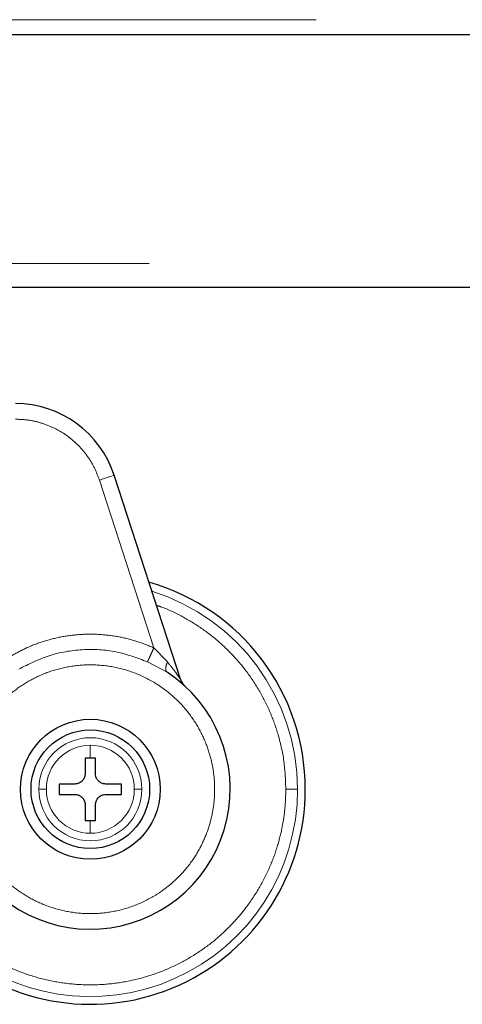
# Model space of a CAD drawing. Header units: millimetres. Extents: x 27 to 261, y 60 to 147.
# Tile 46 of 75: x 165.32 to 166.8, y 60.49 to 63.79. Entities that reach past the tile are written whole.
import ezdxf

# ---------------------------------------------------------------- set-up
doc = ezdxf.new("R2010")
doc.units = ezdxf.units.MM
doc.linetypes.add('PHANTOM', pattern=[12.7, 6.35, -1.27, 1.27, -1.27, 1.27, -1.27])

msp = doc.modelspace()

# ---------------------------------------------------------------- linework, layer by layer
at = {"color": 8, "linetype": 'PHANTOM', "lineweight": 18}
for p, q in [((159.9599, 63.7908), (179.2199, 63.7908)), ((198.7699, 62.9746), (159.8999, 62.9746)), ((165.7657, 61.6881), (165.5832, 62.2496)), ((165.8113, 61.6409), (165.7657, 61.6881)), ((165.7446, 61.6413), (165.8101, 61.6062)), ((165.553, 61.3619), (165.553, 61.3187)), ((165.553, 61.1105), (165.553, 61.0673))]:
    msp.add_line(p, q, dxfattribs=at)
at = {"color": 7, "linetype": 'Continuous', "lineweight": 25}
for p, q in [((159.949, 63.7408), (179.2308, 63.7408)), ((186.4489, 62.8946), (164.7909, 62.8946)), ((165.8546, 61.5828), (165.6327, 62.2657)), ((165.553, 61.3187), (165.5356, 61.3187)), ((165.5356, 61.3187), (165.5356, 61.2667)), ((165.5703, 61.3187), (165.553, 61.3187)), ((165.5703, 61.2667), (165.5703, 61.3187)), ((165.5009, 61.232), (165.4489, 61.232)), ((165.4489, 61.232), (165.4489, 61.1973)), ((165.6571, 61.232), (165.605, 61.232)), ((165.6571, 61.1973), (165.6571, 61.232)), ((165.4489, 61.1973), (165.5009, 61.1973)), ((165.605, 61.1973), (165.6571, 61.1973)), ((165.5356, 61.1626), (165.5356, 61.1105)), ((165.5703, 61.1105), (165.5703, 61.1626)), ((165.5356, 61.1105), (165.553, 61.1105)), ((165.553, 61.1105), (165.5703, 61.1105))]:
    msp.add_line(p, q, dxfattribs=at)
at = {"color": 8, "linetype": 'PHANTOM', "lineweight": 18, "flags": 128}
msp.add_lwpolyline([(165.5832, 62.2496), (165.5929, 62.2528), (165.6022, 62.2558), (165.6107, 62.2586), (165.6182, 62.261), (165.6244, 62.263), (165.629, 62.2645), (165.6318, 62.2654), (165.6327, 62.2657)], dxfattribs=at)
at = {"color": 7, "linetype": 'Continuous', "lineweight": 25}
for radius in [0.2342, 0.1987]:
    msp.add_circle((165.553, 61.2146), radius, dxfattribs=at)
for centre, radius, start, end in [((165.3027, 62.1585), 0.347, 18, 90), ((165.553, 61.2146), 0.72, 0, 74.1888), ((165.553, 61.2146), 0.4685, 209.1217, 56.7142), ((165.9041, 61.5988), 0.0521, 198, 227.5737), ((165.553, 61.2146), 0.72, 228.7799, 0)]:
    msp.add_arc(centre, radius, start, end, dxfattribs=at)
at = {"color": 8, "linetype": 'PHANTOM', "lineweight": 18}
for radius, start, end in [(0.6941, 0, 72.7462), (0.1725, 360, 180), (0.1473, 90, 180), (0.1473, 0, 90), (0.6941, 227.9991, 0), (0.1725, 180, 360), (0.1473, 180, 270), (0.1473, 270, 0)]:
    msp.add_arc((165.553, 61.2146), radius, start, end, dxfattribs=at)
for points, knots in [([(165.5832, 62.2496), (165.578, 62.2635), (165.5675, 62.2917), (165.5434, 62.331), (165.5131, 62.3671), (165.4768, 62.3982), (165.436, 62.423), (165.3924, 62.4407), (165.3476, 62.4515), (165.3175, 62.4528), (165.3027, 62.4534)], [0, 0, 0, 0, 0.119583, 0.243691, 0.371012, 0.500001, 0.628992, 0.756314, 0.880418, 1, 1, 1, 1]), ([(165.7743, 61.8301), (165.7796, 61.8284), (165.8098, 61.8191), (165.861, 61.7936), (165.9259, 61.7547), (165.9837, 61.7096), (166.0341, 61.6606), (166.0814, 61.6039), (166.1233, 61.5397), (166.158, 61.469), (166.1856, 61.3903), (166.2043, 61.3056), (166.2067, 61.2437), (166.2078, 61.2146)], [0, 0, 0, 0, 0.020833, 0.118141, 0.212639, 0.303844, 0.391386, 0.475011, 0.579687, 0.67748, 0.768503, 0.891386, 1, 1, 1, 1]), ([(165.2878, 61.6608), (165.3055, 61.6706), (165.3414, 61.6903), (165.3995, 61.7117), (165.4605, 61.7267), (165.5233, 61.7341), (165.5866, 61.7339), (165.6489, 61.7259), (165.7091, 61.7112), (165.747, 61.6958), (165.7657, 61.6881)], [0, 0, 0, 0, 0.1218554, 0.2463658, 0.3727146, 0.5000007, 0.6272904, 0.7536362, 0.8781489, 1, 1, 1, 1]), ([(165.314, 61.6167), (165.347, 61.6334), (165.4138, 61.6672), (165.5261, 61.6856), (165.6398, 61.6801), (165.71, 61.6541), (165.7446, 61.6413)], [0, 0, 0, 0, 0.246379, 0.500001, 0.753623, 1, 1, 1, 1]), ([(165.7657, 61.6881), (165.7633, 61.6827), (165.7583, 61.6716), (165.7516, 61.6568), (165.7466, 61.6456), (165.7453, 61.6427), (165.7446, 61.6413)], [0, 0, 0, 0, 0.242143, 0.499999, 0.75785, 1, 1, 1, 1]), ([(165.8113, 61.6409), (165.8098, 61.6369), (165.8067, 61.6288), (165.8052, 61.6184), (165.8061, 61.6103), (165.8088, 61.6076), (165.8101, 61.6062)], [0, 0, 0, 0, 0.244998, 0.499991, 0.755016, 1, 1, 1, 1]), ([(165.8546, 61.5828), (165.8545, 61.5829), (165.8543, 61.5833), (165.8521, 61.5865), (165.8467, 61.5944), (165.8335, 61.6132), (165.8202, 61.6298), (165.8113, 61.6409)], [0, 0, 0, 0, 0.058912, 0.125006, 0.250204, 0.500591, 1, 1, 1, 1]), ([(165.1894, 61.0117), (165.1986, 60.9966), (165.2177, 60.965), (165.2556, 60.9212), (165.3026, 60.8798), (165.3593, 60.8438), (165.425, 60.8161), (165.4979, 60.7995), (165.5749, 60.7964), (165.6523, 60.8077), (165.7261, 60.8333), (165.7926, 60.8713), (165.8491, 60.9189), (165.8942, 60.9727), (165.9278, 61.0295), (165.9506, 61.0865), (165.9641, 61.1414), (165.97, 61.1945), (165.9692, 61.2479), (165.9611, 61.304), (165.9438, 61.3629), (165.9158, 61.4227), (165.8761, 61.4806), (165.8244, 61.5334), (165.7618, 61.5776), (165.6909, 61.6102), (165.6149, 61.6289), (165.5379, 61.6331), (165.4638, 61.6236), (165.3958, 61.6023), (165.3359, 61.572), (165.2852, 61.5353), (165.2433, 61.4953), (165.2212, 61.4658), (165.2106, 61.4516)], [0, 0, 0, 0, 0.0246258, 0.0514542, 0.0805015, 0.111688, 0.1448099, 0.1795308, 0.2153762, 0.2517688, 0.2880767, 0.3236735, 0.3580059, 0.3906364, 0.4212628, 0.4497184, 0.475951, 0.4999981, 0.5240598, 0.5503075, 0.5787779, 0.6094186, 0.6420623, 0.6764046, 0.7120088, 0.7483189, 0.7847095, 0.8205493, 0.8552603, 0.8883707, 0.9195427, 0.9485755, 0.9753891, 1, 1, 1, 1]), ([(166.2078, 61.2146), (166.2073, 61.1953), (166.2063, 61.1552), (166.1975, 61.0938), (166.1821, 61.0286), (166.1579, 60.9602), (166.1234, 60.8896), (166.0814, 60.8254), (166.0341, 60.7686), (165.9837, 60.7196), (165.9259, 60.6747), (165.8612, 60.6352), (165.7902, 60.6026), (165.7142, 60.5783), (165.6345, 60.5632), (165.553, 60.5581), (165.4714, 60.5632), (165.3918, 60.5782), (165.3158, 60.6026), (165.2447, 60.6351), (165.1803, 60.6749), (165.134, 60.7094), (165.1111, 60.7321), (165.1056, 60.7376)], [0, 0, 0, 0, 0.038195, 0.078918, 0.122126, 0.170129, 0.221695, 0.276885, 0.32098, 0.367141, 0.415234, 0.465063, 0.516373, 0.568856, 0.622149, 0.675855, 0.729562, 0.782856, 0.835336, 0.886647, 0.936477, 0.984569, 1, 1, 1, 1]), ([(165.4057, 61.2146), (165.4025, 61.2146), (165.3962, 61.2146), (165.3865, 61.2146), (165.3827, 61.2146), (165.3805, 61.2146)], [0, 0, 0, 0, 0.276645, 0.562578, 1, 1, 1, 1]), ([(165.7255, 61.2146), (165.7242, 61.2146), (165.7216, 61.2146), (165.7133, 61.2146), (165.7052, 61.2146), (165.7003, 61.2146)], [0, 0, 0, 0, 0.276677, 0.56253, 1, 1, 1, 1]), ([(166.2078, 61.2146), (166.2128, 61.2146), (166.2232, 61.2146), (166.2356, 61.2146), (166.2439, 61.2146), (166.2461, 61.2146), (166.2471, 61.2146)], [0, 0, 0, 0, 0.2724601, 0.5618677, 0.7875207, 1, 1, 1, 1])]:
    msp.add_open_spline(points, degree=3, knots=knots, dxfattribs=at)
at = {"color": 7, "linetype": 'Continuous', "lineweight": 25}
for points, knots in [([(165.5356, 61.2667), (165.5352, 61.2628), (165.5345, 61.255), (165.5285, 61.2446), (165.5198, 61.2368), (165.51, 61.2326), (165.5035, 61.2322), (165.5009, 61.232)], [0, 0, 0, 0, 0.214182, 0.428396, 0.641863, 0.855048, 1, 1, 1, 1]), ([(165.605, 61.232), (165.6011, 61.2324), (165.5934, 61.2331), (165.583, 61.2391), (165.5751, 61.2478), (165.5709, 61.2576), (165.5705, 61.2641), (165.5703, 61.2667)], [0, 0, 0, 0, 0.214176, 0.428384, 0.641874, 0.855045, 1, 1, 1, 1]), ([(165.5009, 61.1973), (165.5048, 61.1969), (165.5126, 61.1961), (165.523, 61.1902), (165.5308, 61.1814), (165.535, 61.1717), (165.5355, 61.1652), (165.5356, 61.1626)], [0, 0, 0, 0, 0.214182, 0.428397, 0.641866, 0.855041, 1, 1, 1, 1]), ([(165.5703, 61.1626), (165.5707, 61.1665), (165.5715, 61.1742), (165.5774, 61.1846), (165.5862, 61.1925), (165.5959, 61.1967), (165.6024, 61.1971), (165.605, 61.1973)], [0, 0, 0, 0, 0.214174, 0.428381, 0.641872, 0.855009, 1, 1, 1, 1])]:
    msp.add_open_spline(points, degree=3, knots=knots, dxfattribs=at)

doc.saveas('drawing.dxf')
